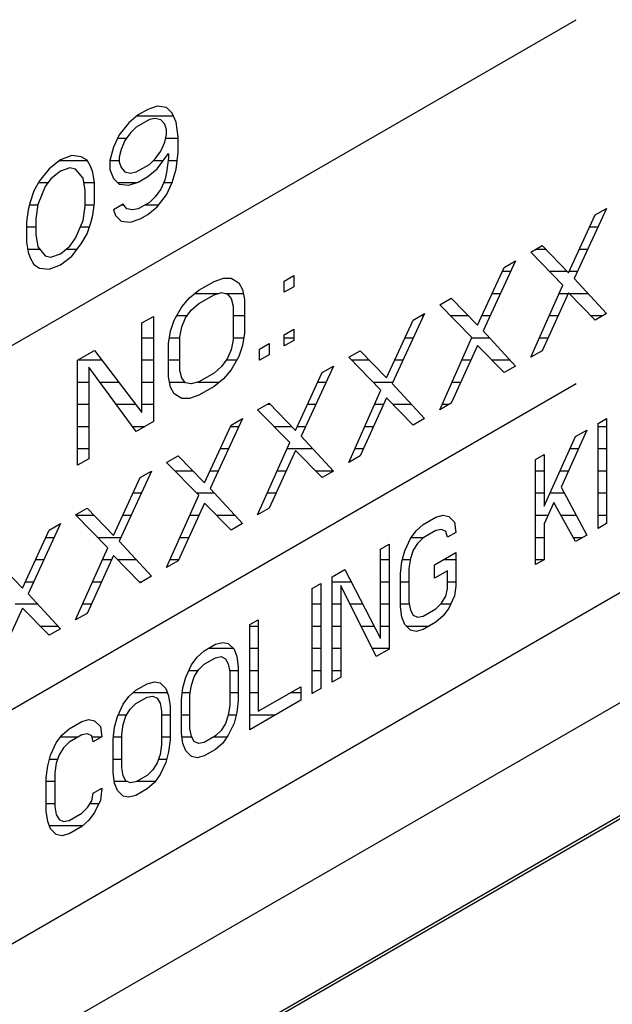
# Model space of a CAD drawing. Header units: millimetres. Extents: x 0 to 5600, y -1552 to 3960.
# Tile 128 of 199: x 4530 to 4545, y 2483 to 2508. Entities that reach past the tile are written whole.
import ezdxf

# ---------------------------------------------------------------- set-up
doc = ezdxf.new("R2010")
doc.units = ezdxf.units.MM
doc.header["$LTSCALE"] = 308
doc.layers.get('0').update_dxf_attribs({"linetype": 'CONTINUOUS'})

msp = doc.modelspace()

# ---------------------------------------------------------------- linework, layer by layer
at = {"color": 7, "linetype": 'Continuous'}
for p, q in [((4517.555, 2492.349), (4543.986, 2507.609)), ((4533.163, 2505.34), (4532.923, 2505.202)), ((4533.402, 2505.422), (4533.163, 2505.34)), ((4533.641, 2505.391), (4533.402, 2505.422)), ((4533.785, 2505.248), (4533.641, 2505.391)), ((4532.923, 2505.202), (4532.684, 2505.007)), ((4533.211, 2505.085), (4532.875, 2504.892)), ((4533.354, 2505.112), (4533.211, 2505.085)), ((4533.498, 2505.082), (4533.354, 2505.112)), ((4533.594, 2504.968), (4533.498, 2505.082)), ((4533.881, 2505.021), (4533.785, 2505.248)), ((4532.684, 2505.007), (4532.444, 2504.7)), ((4532.875, 2504.892), (4532.732, 2504.753)), ((4533.641, 2504.826), (4533.594, 2504.968)), ((4533.641, 2504.713), (4533.641, 2504.826)), ((4533.929, 2504.653), (4533.881, 2505.021)), ((4532.444, 2504.7), (4532.301, 2504.391)), ((4532.588, 2504.557), (4532.492, 2504.332)), ((4532.732, 2504.753), (4532.588, 2504.557)), ((4533.594, 2504.516), (4533.641, 2504.713)), ((4533.929, 2504.258), (4533.929, 2504.653)), ((4532.301, 2504.391), (4532.205, 2504.053)), ((4532.492, 2504.332), (4532.444, 2504.135)), ((4533.354, 2504.096), (4533.498, 2504.291)), ((4533.498, 2504.291), (4533.594, 2504.516)), ((4514.726, 2475.61), (4564.361, 2504.267)), ((4530.96, 2504.069), (4530.673, 2503.846)), ((4531.248, 2504.178), (4530.96, 2504.069)), ((4531.487, 2504.147), (4531.248, 2504.178)), ((4531.631, 2504.06), (4531.487, 2504.147)), ((4531.726, 2503.89), (4531.631, 2504.06)), ((4532.205, 2504.053), (4532.205, 2503.827)), ((4532.444, 2504.135), (4532.444, 2504.022)), ((4533.211, 2503.956), (4533.354, 2504.096)), ((4533.402, 2503.841), (4533.689, 2504.233)), ((4533.689, 2504.12), (4533.641, 2503.753)), ((4533.689, 2504.233), (4533.689, 2504.12)), ((4533.881, 2503.835), (4533.929, 2504.258)), ((4530.673, 2503.846), (4530.434, 2503.539)), ((4530.96, 2503.786), (4530.721, 2503.592)), ((4531.2, 2503.868), (4530.96, 2503.786)), ((4531.343, 2503.838), (4531.2, 2503.868)), ((4531.535, 2503.61), (4531.343, 2503.838)), ((4531.774, 2503.748), (4531.726, 2503.89)), ((4532.205, 2503.827), (4532.301, 2503.6)), ((4532.444, 2504.022), (4532.492, 2503.88)), ((4532.492, 2503.88), (4532.588, 2503.766)), ((4532.875, 2503.763), (4533.211, 2503.956)), ((4533.163, 2503.646), (4533.402, 2503.841)), ((4533.785, 2503.498), (4533.881, 2503.835)), ((4530.434, 2503.539), (4530.29, 2503.286)), ((4530.721, 2503.592), (4530.577, 2503.396)), ((4531.583, 2503.299), (4531.535, 2503.61)), ((4531.822, 2503.493), (4531.774, 2503.748)), ((4532.301, 2503.6), (4532.444, 2503.458)), ((4532.588, 2503.766), (4532.732, 2503.736)), ((4532.732, 2503.736), (4532.875, 2503.763)), ((4532.923, 2503.508), (4533.163, 2503.646)), ((4533.594, 2503.556), (4533.498, 2503.332)), ((4533.641, 2503.753), (4533.594, 2503.556)), ((4530.29, 2503.286), (4530.194, 2503.005)), ((4530.577, 2503.396), (4530.386, 2502.946)), ((4531.583, 2502.904), (4531.583, 2503.299)), ((4531.822, 2502.985), (4531.822, 2503.493)), ((4532.444, 2503.458), (4532.684, 2503.426)), ((4532.684, 2503.426), (4532.923, 2503.508)), ((4533.498, 2503.332), (4533.354, 2503.136)), ((4533.641, 2503.189), (4533.785, 2503.498)), ((4533.354, 2503.136), (4533.211, 2502.996)), ((4533.402, 2502.881), (4533.641, 2503.189)), ((4530.146, 2502.808), (4530.099, 2502.498)), ((4530.194, 2503.005), (4530.146, 2502.808)), ((4530.386, 2502.946), (4530.338, 2502.58)), ((4531.535, 2502.537), (4531.583, 2502.904)), ((4531.774, 2502.675), (4531.822, 2502.985)), ((4532.54, 2502.948), (4532.301, 2502.81)), ((4532.301, 2502.81), (4532.349, 2502.668)), ((4532.636, 2502.834), (4532.54, 2502.948)), ((4532.78, 2502.804), (4532.636, 2502.834)), ((4532.923, 2502.831), (4532.78, 2502.804)), ((4533.211, 2502.996), (4532.923, 2502.831)), ((4533.163, 2502.686), (4533.402, 2502.881)), ((4544.749, 2502.844), (4543.935, 2501.075)), ((4544.462, 2502.678), (4544.749, 2502.844)), ((4530.338, 2502.58), (4530.338, 2502.185)), ((4531.343, 2502.088), (4531.535, 2502.537)), ((4531.726, 2502.478), (4531.774, 2502.675)), ((4532.349, 2502.668), (4532.492, 2502.525)), ((4532.732, 2502.494), (4532.971, 2502.576)), ((4532.971, 2502.576), (4533.163, 2502.686)), ((4543.791, 2501.218), (4544.462, 2502.678)), ((4530.099, 2502.498), (4530.099, 2501.99)), ((4531.631, 2502.197), (4531.726, 2502.478)), ((4532.492, 2502.525), (4532.732, 2502.494)), ((4530.338, 2502.185), (4530.386, 2501.874)), ((4531.2, 2501.892), (4531.343, 2502.088)), ((4531.487, 2501.945), (4531.631, 2502.197)), ((4530.099, 2501.99), (4530.146, 2501.736)), ((4530.386, 2501.874), (4530.577, 2501.646)), ((4530.96, 2501.697), (4531.2, 2501.892)), ((4531.248, 2501.637), (4531.487, 2501.945)), ((4542.834, 2501.738), (4543.121, 2501.904)), ((4543.121, 2501.904), (4543.791, 2501.218)), ((4455.309, 2438.53), (4564.833, 2501.763)), ((4530.146, 2501.736), (4530.194, 2501.594)), ((4530.194, 2501.594), (4530.29, 2501.423)), ((4530.577, 2501.646), (4530.721, 2501.616)), ((4530.721, 2501.616), (4530.96, 2501.697)), ((4530.96, 2501.415), (4531.248, 2501.637)), ((4543.648, 2500.909), (4542.834, 2501.738)), ((4530.29, 2501.423), (4530.434, 2501.337)), ((4530.434, 2501.337), (4530.673, 2501.306)), ((4530.673, 2501.306), (4530.96, 2501.415)), ((4541.493, 2499.891), (4542.163, 2501.351)), ((4542.451, 2501.517), (4541.637, 2499.748)), ((4542.163, 2501.351), (4542.451, 2501.517)), ((4534.838, 2501), (4535.078, 2501.082)), ((4535.078, 2501.082), (4535.269, 2501.08)), ((4535.269, 2501.08), (4535.461, 2500.964)), ((4536.61, 2501.007), (4536.849, 2501.145)), ((4536.849, 2501.145), (4536.849, 2500.863)), ((4543.935, 2501.075), (4544.749, 2500.19)), ((4534.455, 2500.779), (4534.838, 2501)), ((4535.461, 2500.964), (4535.556, 2500.794)), ((4536.61, 2500.724), (4536.61, 2501.007)), ((4536.849, 2500.863), (4536.61, 2500.724)), ((4542.834, 2499.084), (4543.648, 2500.909)), ((4534.024, 2500.361), (4534.216, 2500.585)), ((4534.216, 2500.585), (4534.455, 2500.779)), ((4534.455, 2500.44), (4534.838, 2500.662)), ((4534.838, 2500.662), (4535.03, 2500.716)), ((4535.03, 2500.716), (4535.173, 2500.686)), ((4535.173, 2500.686), (4535.269, 2500.572)), ((4535.269, 2500.572), (4535.317, 2500.373)), ((4535.556, 2500.794), (4535.604, 2500.539)), ((4540.536, 2500.411), (4540.823, 2500.577)), ((4540.823, 2500.577), (4541.493, 2499.891)), ((4543.791, 2500.71), (4543.121, 2499.25)), ((4544.462, 2500.024), (4543.791, 2500.71)), ((4533.833, 2500.025), (4534.024, 2500.361)), ((4534.264, 2500.273), (4534.455, 2500.44)), ((4535.317, 2500.373), (4535.317, 2499.526)), ((4535.604, 2500.539), (4535.604, 2499.692)), ((4541.35, 2499.583), (4540.536, 2500.411)), ((4533.019, 2499.95), (4533.306, 2500.116)), ((4533.306, 2500.116), (4533.306, 2497.462)), ((4534.024, 2499.853), (4534.12, 2500.078)), ((4534.12, 2500.078), (4534.264, 2500.273)), ((4540.153, 2500.19), (4539.339, 2498.422)), ((4539.865, 2500.024), (4540.153, 2500.19)), ((4544.749, 2500.19), (4544.462, 2500.024)), ((4533.019, 2497.692), (4533.019, 2499.95)), ((4533.737, 2499.743), (4533.833, 2500.025)), ((4533.977, 2499.599), (4534.024, 2499.853)), ((4539.195, 2498.565), (4539.865, 2500.024)), ((4533.689, 2499.434), (4533.737, 2499.743)), ((4533.977, 2498.753), (4533.977, 2499.599)), ((4535.604, 2499.692), (4535.556, 2499.382)), ((4536.61, 2499.652), (4536.849, 2499.79)), ((4536.61, 2499.369), (4536.61, 2499.652)), ((4536.849, 2499.79), (4536.849, 2499.508)), ((4540.536, 2497.758), (4541.35, 2499.583)), ((4541.637, 2499.748), (4542.451, 2498.863)), ((4533.689, 2498.587), (4533.689, 2499.434)), ((4535.317, 2499.526), (4535.269, 2499.273)), ((4535.556, 2499.382), (4535.461, 2499.101)), ((4535.987, 2499.292), (4536.227, 2499.431)), ((4536.227, 2499.431), (4536.227, 2499.148)), ((4536.849, 2499.508), (4536.61, 2499.369)), ((4541.493, 2499.383), (4540.823, 2497.923)), ((4542.163, 2498.697), (4541.493, 2499.383)), ((4565.319, 2499.186), (4514.656, 2469.936)), ((4565.333, 2499.112), (4514.726, 2469.895)), ((4531.391, 2499.01), (4531.822, 2499.259)), ((4531.822, 2499.259), (4533.019, 2497.692)), ((4535.269, 2499.273), (4535.173, 2499.048)), ((4535.461, 2499.101), (4535.269, 2498.765)), ((4535.987, 2499.01), (4535.987, 2499.292)), ((4536.227, 2499.148), (4535.987, 2499.01)), ((4538.238, 2499.084), (4538.525, 2499.25)), ((4539.051, 2498.256), (4538.238, 2499.084)), ((4538.525, 2499.25), (4539.195, 2498.565)), ((4543.121, 2499.25), (4542.834, 2499.084)), ((4531.391, 2496.356), (4531.391, 2499.01)), ((4532.875, 2497.213), (4531.678, 2498.837)), ((4531.678, 2498.837), (4531.678, 2496.522)), ((4535.03, 2498.852), (4534.838, 2498.685)), ((4535.173, 2499.048), (4535.03, 2498.852)), ((4537.855, 2498.863), (4537.041, 2497.095)), ((4537.567, 2498.697), (4537.855, 2498.863)), ((4542.451, 2498.863), (4542.163, 2498.697)), ((4533.737, 2498.332), (4533.689, 2498.587)), ((4534.024, 2498.554), (4533.977, 2498.753)), ((4534.838, 2498.685), (4534.455, 2498.464)), ((4535.269, 2498.765), (4535.078, 2498.541)), ((4536.897, 2497.238), (4537.567, 2498.697)), ((4517.555, 2483.163), (4543.986, 2498.423)), ((4533.833, 2498.161), (4533.737, 2498.332)), ((4534.12, 2498.44), (4534.024, 2498.554)), ((4534.264, 2498.41), (4534.12, 2498.44)), ((4534.455, 2498.464), (4534.264, 2498.41)), ((4534.838, 2498.347), (4534.455, 2498.126)), ((4535.078, 2498.541), (4534.838, 2498.347)), ((4539.339, 2498.422), (4540.153, 2497.537)), ((4534.024, 2498.046), (4533.833, 2498.161)), ((4534.455, 2498.126), (4534.216, 2498.044)), ((4538.238, 2496.431), (4539.051, 2498.256)), ((4534.216, 2498.044), (4534.024, 2498.046)), ((4535.939, 2497.758), (4536.227, 2497.924)), ((4536.227, 2497.924), (4536.897, 2497.238)), ((4539.195, 2498.056), (4538.525, 2496.597)), ((4539.865, 2497.371), (4539.195, 2498.056)), ((4540.823, 2497.923), (4540.536, 2497.758)), ((4536.753, 2496.929), (4535.939, 2497.758)), ((4533.306, 2497.462), (4532.875, 2497.213)), ((4534.599, 2495.911), (4535.269, 2497.371)), ((4535.556, 2497.537), (4534.743, 2495.768)), ((4535.269, 2497.371), (4535.556, 2497.537)), ((4540.153, 2497.537), (4539.865, 2497.371)), ((4544.535, 2497.413), (4544.751, 2497.538)), ((4544.535, 2494.76), (4544.535, 2497.413)), ((4544.751, 2497.538), (4544.751, 2494.884)), ((4537.041, 2497.095), (4537.855, 2496.21)), ((4543.171, 2495.327), (4543.961, 2497.081)), ((4544.248, 2497.247), (4543.602, 2495.801)), ((4543.961, 2497.081), (4544.248, 2497.247)), ((4535.939, 2495.104), (4536.753, 2496.929)), ((4533.641, 2496.431), (4533.929, 2496.597)), ((4533.929, 2496.597), (4534.599, 2495.911)), ((4536.897, 2496.73), (4536.227, 2495.27)), ((4537.567, 2496.044), (4536.897, 2496.73)), ((4538.525, 2496.597), (4538.238, 2496.431)), ((4542.955, 2496.501), (4543.171, 2496.625)), ((4543.171, 2496.625), (4543.171, 2495.327)), ((4531.678, 2496.522), (4531.391, 2496.356)), ((4534.455, 2495.602), (4533.641, 2496.431)), ((4542.955, 2493.847), (4542.955, 2496.501)), ((4533.258, 2496.21), (4532.444, 2494.441)), ((4532.971, 2496.044), (4533.258, 2496.21)), ((4537.855, 2496.21), (4537.567, 2496.044)), ((4532.301, 2494.584), (4532.971, 2496.044)), ((4533.641, 2493.777), (4534.455, 2495.602)), ((4534.743, 2495.768), (4535.556, 2494.883)), ((4543.602, 2495.801), (4544.248, 2494.594)), ((4534.599, 2495.403), (4533.929, 2493.943)), ((4535.269, 2494.717), (4534.599, 2495.403)), ((4543.422, 2495.415), (4543.171, 2494.875)), ((4543.961, 2494.428), (4543.422, 2495.415)), ((4531.343, 2495.104), (4531.631, 2495.27)), ((4532.157, 2494.275), (4531.343, 2495.104)), ((4531.631, 2495.27), (4532.301, 2494.584)), ((4536.227, 2495.27), (4535.939, 2495.104)), ((4540.442, 2495.05), (4540.621, 2495.097)), ((4540.621, 2495.097), (4540.765, 2495.067)), ((4530.96, 2494.883), (4530.146, 2493.114)), ((4530.673, 2494.717), (4530.96, 2494.883)), ((4535.556, 2494.883), (4535.269, 2494.717)), ((4539.939, 2494.703), (4540.119, 2494.863)), ((4540.119, 2494.863), (4540.442, 2495.05)), ((4540.765, 2495.067), (4540.909, 2494.924)), ((4540.909, 2494.924), (4540.944, 2494.663)), ((4543.171, 2494.875), (4543.171, 2493.972)), ((4544.751, 2494.884), (4544.535, 2494.76)), ((4530.003, 2493.257), (4530.673, 2494.717)), ((4539.795, 2494.507), (4539.939, 2494.703)), ((4540.442, 2494.711), (4540.119, 2494.524)), ((4540.585, 2494.737), (4540.442, 2494.711)), ((4540.693, 2494.687), (4540.585, 2494.737)), ((4540.729, 2494.538), (4540.693, 2494.687)), ((4540.944, 2494.663), (4540.729, 2494.538)), ((4544.248, 2494.594), (4543.961, 2494.428)), ((4532.444, 2494.441), (4533.258, 2493.556)), ((4539.041, 2494.241), (4539.257, 2494.366)), ((4539.257, 2494.366), (4539.257, 2491.712)), ((4539.652, 2494.198), (4539.795, 2494.507)), ((4539.975, 2494.385), (4539.867, 2494.21)), ((4540.119, 2494.524), (4539.975, 2494.385)), ((4531.343, 2492.45), (4532.157, 2494.275)), ((4539.041, 2491.983), (4539.041, 2494.241)), ((4539.58, 2493.931), (4539.652, 2494.198)), ((4539.867, 2494.21), (4539.795, 2493.999)), ((4540.406, 2493.843), (4540.944, 2494.154)), ((4540.944, 2494.154), (4540.944, 2493.307)), ((4529.332, 2493.943), (4530.003, 2493.257)), ((4532.301, 2494.076), (4531.631, 2492.616)), ((4532.971, 2493.39), (4532.301, 2494.076)), ((4533.929, 2493.943), (4533.641, 2493.777)), ((4539.544, 2493.628), (4539.58, 2493.931)), ((4539.795, 2493.999), (4539.76, 2493.753)), ((4540.406, 2493.505), (4540.406, 2493.843)), ((4543.171, 2493.972), (4542.955, 2493.847)), ((4537.821, 2493.536), (4538.144, 2493.723)), ((4538.144, 2493.723), (4539.041, 2491.983)), ((4539.544, 2492.781), (4539.544, 2493.628)), ((4539.76, 2493.753), (4539.76, 2492.906)), ((4540.729, 2493.691), (4540.406, 2493.505)), ((4540.729, 2493.24), (4540.729, 2493.691)), ((4533.258, 2493.556), (4532.971, 2493.39)), ((4537.318, 2493.246), (4537.533, 2493.371)), ((4537.533, 2493.371), (4537.533, 2490.717)), ((4537.821, 2490.883), (4537.821, 2493.536)), ((4530.146, 2493.114), (4530.96, 2492.229)), ((4537.318, 2490.593), (4537.318, 2493.246)), ((4538.934, 2491.525), (4538.036, 2493.322)), ((4538.036, 2493.322), (4538.036, 2491.007)), ((4540.693, 2493.049), (4540.729, 2493.24)), ((4540.944, 2493.307), (4540.909, 2493.061)), ((4539.76, 2492.906), (4539.795, 2492.701)), ((4540.442, 2492.735), (4540.585, 2492.874)), ((4540.585, 2492.874), (4540.693, 2493.049)), ((4540.909, 2493.061), (4540.765, 2492.752)), ((4530.003, 2492.749), (4529.332, 2491.29)), ((4530.673, 2492.063), (4530.003, 2492.749)), ((4531.631, 2492.616), (4531.343, 2492.45)), ((4539.58, 2492.52), (4539.544, 2492.781)), ((4539.795, 2492.701), (4539.867, 2492.573)), ((4540.119, 2492.548), (4540.442, 2492.735)), ((4540.765, 2492.752), (4540.621, 2492.556)), ((4535.738, 2492.334), (4535.953, 2492.458)), ((4535.953, 2492.458), (4535.953, 2490.144)), ((4539.652, 2492.335), (4539.58, 2492.52)), ((4539.867, 2492.573), (4539.975, 2492.522)), ((4539.975, 2492.522), (4540.119, 2492.548)), ((4540.442, 2492.396), (4540.119, 2492.21)), ((4540.621, 2492.556), (4540.442, 2492.396)), ((4530.96, 2492.229), (4530.673, 2492.063)), ((4535.738, 2489.68), (4535.738, 2492.334)), ((4539.795, 2492.192), (4539.652, 2492.335)), ((4539.939, 2492.162), (4539.795, 2492.192)), ((4540.119, 2492.21), (4539.939, 2492.162)), ((4534.876, 2491.836), (4535.056, 2491.884)), ((4535.056, 2491.884), (4535.199, 2491.854)), ((4535.199, 2491.854), (4535.343, 2491.711)), ((4534.409, 2491.51), (4534.589, 2491.671)), ((4534.589, 2491.671), (4534.876, 2491.836)), ((4535.343, 2491.711), (4535.415, 2491.526)), ((4539.257, 2491.712), (4538.934, 2491.525)), ((4534.266, 2491.315), (4534.409, 2491.51)), ((4534.589, 2491.332), (4534.876, 2491.498)), ((4534.876, 2491.498), (4535.02, 2491.524)), ((4535.02, 2491.524), (4535.127, 2491.473)), ((4535.127, 2491.473), (4535.199, 2491.346)), ((4535.415, 2491.526), (4535.451, 2491.265)), ((4534.122, 2491.006), (4534.266, 2491.315)), ((4534.337, 2491.017), (4534.445, 2491.192)), ((4534.445, 2491.192), (4534.589, 2491.332)), ((4535.199, 2491.346), (4535.235, 2491.14)), ((4535.235, 2491.14), (4535.235, 2490.294)), ((4535.451, 2491.265), (4535.451, 2490.418)), ((4533.153, 2490.841), (4533.332, 2490.889)), ((4533.332, 2490.889), (4533.476, 2490.859)), ((4533.476, 2490.859), (4533.619, 2490.716)), ((4534.05, 2490.739), (4534.122, 2491.006)), ((4534.266, 2490.807), (4534.337, 2491.017)), ((4538.036, 2491.007), (4537.821, 2490.883)), ((4532.686, 2490.515), (4532.865, 2490.676)), ((4532.865, 2490.676), (4533.153, 2490.841)), ((4533.619, 2490.716), (4533.691, 2490.531)), ((4534.014, 2490.436), (4534.05, 2490.739)), ((4534.23, 2490.56), (4534.266, 2490.807)), ((4535.953, 2490.144), (4537.031, 2490.765)), ((4537.031, 2490.765), (4537.031, 2490.427)), ((4537.533, 2490.717), (4537.318, 2490.593)), ((4532.542, 2490.32), (4532.686, 2490.515)), ((4532.865, 2490.337), (4533.153, 2490.503)), ((4533.153, 2490.503), (4533.296, 2490.529)), ((4533.296, 2490.529), (4533.404, 2490.478)), ((4533.404, 2490.478), (4533.476, 2490.35)), ((4533.691, 2490.531), (4533.727, 2490.27)), ((4534.014, 2489.589), (4534.014, 2490.436)), ((4534.23, 2489.713), (4534.23, 2490.56)), ((4535.451, 2490.418), (4535.415, 2490.115)), ((4537.031, 2490.427), (4535.738, 2489.68)), ((4532.398, 2490.011), (4532.542, 2490.32)), ((4532.614, 2490.022), (4532.722, 2490.197)), ((4532.722, 2490.197), (4532.865, 2490.337)), ((4533.476, 2490.35), (4533.512, 2490.145)), ((4533.512, 2490.145), (4533.512, 2489.298)), ((4533.727, 2490.27), (4533.727, 2489.423)), ((4535.235, 2490.294), (4535.199, 2490.047)), ((4535.415, 2490.115), (4535.343, 2489.848)), ((4531.178, 2489.701), (4531.501, 2489.888)), ((4531.501, 2489.888), (4531.68, 2489.935)), ((4531.68, 2489.935), (4531.824, 2489.905)), ((4531.824, 2489.905), (4531.968, 2489.762)), ((4532.327, 2489.743), (4532.398, 2490.011)), ((4532.542, 2489.811), (4532.614, 2490.022)), ((4535.199, 2490.047), (4535.127, 2489.836)), ((4530.998, 2489.541), (4531.178, 2489.701)), ((4531.968, 2489.762), (4532.003, 2489.5)), ((4532.291, 2489.44), (4532.327, 2489.743)), ((4532.506, 2489.565), (4532.542, 2489.811)), ((4534.266, 2489.508), (4534.23, 2489.713)), ((4535.02, 2489.661), (4534.876, 2489.522)), ((4535.127, 2489.836), (4535.02, 2489.661)), ((4535.343, 2489.848), (4535.199, 2489.539)), ((4530.854, 2489.345), (4530.998, 2489.541)), ((4531.178, 2489.362), (4531.034, 2489.223)), ((4531.501, 2489.549), (4531.178, 2489.362)), ((4531.644, 2489.575), (4531.501, 2489.549)), ((4531.752, 2489.525), (4531.644, 2489.575)), ((4531.788, 2489.376), (4531.752, 2489.525)), ((4532.003, 2489.5), (4531.788, 2489.376)), ((4532.291, 2488.594), (4532.291, 2489.44)), ((4532.506, 2488.718), (4532.506, 2489.565)), ((4533.727, 2489.423), (4533.691, 2489.12)), ((4534.05, 2489.327), (4534.014, 2489.589)), ((4534.337, 2489.38), (4534.266, 2489.508)), ((4534.445, 2489.329), (4534.337, 2489.38)), ((4534.876, 2489.522), (4534.589, 2489.356)), ((4535.199, 2489.539), (4535.056, 2489.343)), ((4530.711, 2489.036), (4530.854, 2489.345)), ((4531.034, 2489.223), (4530.926, 2489.048)), ((4533.512, 2489.298), (4533.476, 2489.052)), ((4533.691, 2489.12), (4533.619, 2488.852)), ((4534.122, 2489.143), (4534.05, 2489.327)), ((4534.266, 2489), (4534.122, 2489.143)), ((4534.589, 2489.356), (4534.445, 2489.329)), ((4534.876, 2489.183), (4534.589, 2489.017)), ((4535.056, 2489.343), (4534.876, 2489.183)), ((4530.639, 2488.769), (4530.711, 2489.036)), ((4530.926, 2489.048), (4530.854, 2488.837)), ((4533.476, 2489.052), (4533.404, 2488.841)), ((4534.409, 2488.97), (4534.266, 2489)), ((4534.589, 2489.017), (4534.409, 2488.97)), ((4530.603, 2488.466), (4530.639, 2488.769)), ((4530.854, 2488.837), (4530.819, 2488.59)), ((4532.542, 2488.513), (4532.506, 2488.718)), ((4533.296, 2488.666), (4533.153, 2488.526)), ((4533.404, 2488.841), (4533.296, 2488.666)), ((4533.619, 2488.852), (4533.476, 2488.544)), ((4530.603, 2487.619), (4530.603, 2488.466)), ((4530.819, 2488.59), (4530.819, 2487.744)), ((4532.327, 2488.332), (4532.291, 2488.594)), ((4532.614, 2488.385), (4532.542, 2488.513)), ((4532.722, 2488.334), (4532.614, 2488.385)), ((4533.153, 2488.526), (4532.865, 2488.361)), ((4533.476, 2488.544), (4533.332, 2488.348)), ((4531.788, 2488.077), (4532.003, 2488.202)), ((4532.003, 2488.202), (4531.968, 2487.899)), ((4532.398, 2488.148), (4532.327, 2488.332)), ((4532.542, 2488.005), (4532.398, 2488.148)), ((4532.865, 2488.361), (4532.722, 2488.334)), ((4533.153, 2488.188), (4532.865, 2488.022)), ((4533.332, 2488.348), (4533.153, 2488.188)), ((4531.644, 2487.712), (4531.752, 2487.887)), ((4531.752, 2487.887), (4531.788, 2488.077)), ((4531.968, 2487.899), (4531.824, 2487.59)), ((4532.686, 2487.975), (4532.542, 2488.005)), ((4532.865, 2488.022), (4532.686, 2487.975)), ((4530.639, 2487.358), (4530.603, 2487.619)), ((4530.819, 2487.744), (4530.854, 2487.538)), ((4531.501, 2487.573), (4531.644, 2487.712)), ((4530.854, 2487.538), (4530.926, 2487.411)), ((4530.926, 2487.411), (4531.034, 2487.36)), ((4531.034, 2487.36), (4531.178, 2487.386)), ((4531.178, 2487.386), (4531.501, 2487.573)), ((4531.68, 2487.394), (4531.501, 2487.234)), ((4531.824, 2487.59), (4531.68, 2487.394)), ((4530.711, 2487.173), (4530.639, 2487.358)), ((4530.854, 2487.03), (4530.711, 2487.173)), ((4531.501, 2487.234), (4531.178, 2487.048)), ((4530.998, 2487), (4530.854, 2487.03)), ((4531.178, 2487.048), (4530.998, 2487))]:
    msp.add_line(p, q, dxfattribs=at)
at = {"color": 2, "linetype": 'Continuous'}
for p, q in [((4532.893, 2505.177), (4533.815, 2505.177)), ((4532.406, 2504.617), (4532.632, 2504.617)), ((4533.618, 2504.617), (4533.929, 2504.617)), ((4530.946, 2504.057), (4531.632, 2504.057)), ((4532.206, 2504.057), (4532.444, 2504.057)), ((4533.315, 2504.057), (4533.561, 2504.057)), ((4533.681, 2504.057), (4533.906, 2504.057)), ((4530.41, 2503.497), (4530.652, 2503.497)), ((4531.552, 2503.497), (4531.821, 2503.497)), ((4532.405, 2503.497), (4532.891, 2503.497)), ((4533.568, 2503.497), (4533.785, 2503.497)), ((4530.178, 2502.937), (4530.385, 2502.937)), ((4531.583, 2502.937), (4531.815, 2502.937)), ((4532.521, 2502.937), (4532.549, 2502.937)), ((4533.108, 2502.937), (4533.446, 2502.937)), ((4530.099, 2502.377), (4530.338, 2502.377)), ((4531.467, 2502.377), (4531.692, 2502.377)), ((4544.324, 2502.377), (4544.534, 2502.377)), ((4530.131, 2501.817), (4530.433, 2501.817)), ((4531.108, 2501.817), (4531.388, 2501.817)), ((4542.971, 2501.817), (4543.206, 2501.817)), ((4544.066, 2501.817), (4544.276, 2501.817)), ((4542.12, 2501.257), (4542.331, 2501.257)), ((4543.306, 2501.257), (4543.753, 2501.257)), ((4543.809, 2501.257), (4544.019, 2501.257)), ((4534.355, 2500.697), (4534.965, 2500.697)), ((4535.118, 2500.697), (4535.575, 2500.697)), ((4541.863, 2500.697), (4542.073, 2500.697)), ((4543.553, 2500.697), (4543.785, 2500.697)), ((4543.804, 2500.697), (4544.283, 2500.697)), ((4533.897, 2500.137), (4534.164, 2500.137)), ((4535.317, 2500.137), (4535.604, 2500.137)), ((4540.061, 2500.137), (4540.128, 2500.137)), ((4540.805, 2500.137), (4541.253, 2500.137)), ((4541.606, 2500.137), (4541.816, 2500.137)), ((4543.303, 2500.137), (4543.528, 2500.137)), ((4544.351, 2500.137), (4544.657, 2500.137)), ((4533.019, 2499.577), (4533.306, 2499.577)), ((4533.711, 2499.577), (4533.977, 2499.577)), ((4535.317, 2499.577), (4535.587, 2499.577)), ((4536.61, 2499.577), (4536.849, 2499.577)), ((4539.66, 2499.577), (4539.871, 2499.577)), ((4541.347, 2499.577), (4541.794, 2499.577)), ((4543.054, 2499.577), (4543.271, 2499.577)), ((4531.404, 2499.017), (4532.007, 2499.017)), ((4533.019, 2499.017), (4533.306, 2499.017)), ((4533.689, 2499.017), (4533.977, 2499.017)), ((4535.151, 2499.017), (4535.413, 2499.017)), ((4535.987, 2499.017), (4536, 2499.017)), ((4538.304, 2499.017), (4538.753, 2499.017)), ((4539.403, 2499.017), (4539.613, 2499.017)), ((4541.097, 2499.017), (4541.325, 2499.017)), ((4541.851, 2499.017), (4542.309, 2499.017)), ((4531.391, 2498.457), (4531.678, 2498.457)), ((4531.959, 2498.457), (4532.434, 2498.457)), ((4533.019, 2498.457), (4533.306, 2498.457)), ((4533.714, 2498.457), (4534.106, 2498.457)), ((4534.43, 2498.457), (4534.974, 2498.457)), ((4537.457, 2498.457), (4537.668, 2498.457)), ((4538.854, 2498.457), (4539.355, 2498.457)), ((4540.848, 2498.457), (4541.068, 2498.457)), ((4531.391, 2497.897), (4531.678, 2497.897)), ((4532.371, 2497.897), (4532.862, 2497.897)), ((4533.019, 2497.897), (4533.306, 2497.897)), ((4536.181, 2497.897), (4536.252, 2497.897)), ((4537.2, 2497.897), (4537.41, 2497.897)), ((4538.892, 2497.897), (4539.122, 2497.897)), ((4539.351, 2497.897), (4539.821, 2497.897)), ((4540.598, 2497.897), (4540.777, 2497.897)), ((4531.391, 2497.337), (4531.678, 2497.337)), ((4532.784, 2497.337), (4533.09, 2497.337)), ((4535.254, 2497.337), (4535.465, 2497.337)), ((4536.352, 2497.337), (4536.8, 2497.337)), ((4536.943, 2497.337), (4537.152, 2497.337)), ((4538.642, 2497.337), (4538.865, 2497.337)), ((4544.535, 2497.337), (4544.751, 2497.337)), ((4531.391, 2496.777), (4531.678, 2496.777)), ((4534.997, 2496.777), (4535.207, 2496.777)), ((4536.686, 2496.777), (4537.333, 2496.777)), ((4538.392, 2496.777), (4538.608, 2496.777)), ((4543.824, 2496.777), (4544.038, 2496.777)), ((4544.535, 2496.777), (4544.751, 2496.777)), ((4533.851, 2496.217), (4534.3, 2496.217)), ((4534.74, 2496.217), (4534.949, 2496.217)), ((4536.436, 2496.217), (4536.662, 2496.217)), ((4537.398, 2496.217), (4537.848, 2496.217)), ((4542.955, 2496.217), (4543.171, 2496.217)), ((4543.572, 2496.217), (4543.788, 2496.217)), ((4544.535, 2496.217), (4544.751, 2496.217)), ((4532.794, 2495.657), (4533.004, 2495.657)), ((4534.401, 2495.657), (4534.844, 2495.657)), ((4536.186, 2495.657), (4536.405, 2495.657)), ((4542.955, 2495.657), (4543.171, 2495.657)), ((4543.32, 2495.657), (4543.679, 2495.657)), ((4544.535, 2495.657), (4544.751, 2495.657)), ((4531.35, 2495.097), (4531.799, 2495.097)), ((4532.536, 2495.097), (4532.746, 2495.097)), ((4534.23, 2495.097), (4534.459, 2495.097)), ((4534.898, 2495.097), (4535.359, 2495.097)), ((4542.955, 2495.097), (4543.274, 2495.097)), ((4543.596, 2495.097), (4543.978, 2495.097)), ((4544.535, 2495.097), (4544.751, 2495.097)), ((4530.59, 2494.537), (4530.801, 2494.537)), ((4531.9, 2494.537), (4532.489, 2494.537)), ((4533.98, 2494.537), (4534.201, 2494.537)), ((4539.817, 2494.537), (4540.141, 2494.537)), ((4542.955, 2494.537), (4543.171, 2494.537)), ((4543.901, 2494.537), (4544.15, 2494.537)), ((4530.333, 2493.977), (4530.543, 2493.977)), ((4532.024, 2493.977), (4532.255, 2493.977)), ((4532.397, 2493.977), (4532.871, 2493.977)), ((4533.731, 2493.977), (4533.944, 2493.977)), ((4539.041, 2493.977), (4539.257, 2493.977)), ((4539.592, 2493.977), (4539.792, 2493.977)), ((4540.638, 2493.977), (4540.944, 2493.977)), ((4542.955, 2493.977), (4543.171, 2493.977)), ((4530.076, 2493.417), (4530.286, 2493.417)), ((4531.774, 2493.417), (4531.998, 2493.417)), ((4532.945, 2493.417), (4533.018, 2493.417)), ((4537.821, 2493.417), (4538.301, 2493.417)), ((4539.041, 2493.417), (4539.257, 2493.417)), ((4539.544, 2493.417), (4539.76, 2493.417)), ((4540.729, 2493.417), (4540.944, 2493.417)), ((4529.818, 2492.857), (4530.383, 2492.857)), ((4531.525, 2492.857), (4531.741, 2492.857)), ((4537.318, 2492.857), (4537.533, 2492.857)), ((4537.821, 2492.857), (4538.036, 2492.857)), ((4538.268, 2492.857), (4538.59, 2492.857)), ((4539.041, 2492.857), (4539.257, 2492.857)), ((4539.544, 2492.857), (4539.768, 2492.857)), ((4540.568, 2492.857), (4540.814, 2492.857)), ((4530.445, 2492.297), (4530.898, 2492.297)), ((4535.738, 2492.297), (4535.953, 2492.297)), ((4537.318, 2492.297), (4537.533, 2492.297)), ((4537.821, 2492.297), (4538.036, 2492.297)), ((4538.548, 2492.297), (4538.879, 2492.297)), ((4539.041, 2492.297), (4539.257, 2492.297)), ((4539.69, 2492.297), (4540.27, 2492.297)), ((4534.704, 2491.737), (4535.316, 2491.737)), ((4535.738, 2491.737), (4535.953, 2491.737)), ((4537.318, 2491.737), (4537.533, 2491.737)), ((4537.821, 2491.737), (4538.036, 2491.737)), ((4538.828, 2491.737), (4539.257, 2491.737)), ((4534.202, 2491.177), (4534.436, 2491.177)), ((4535.229, 2491.177), (4535.451, 2491.177)), ((4535.738, 2491.177), (4535.953, 2491.177)), ((4537.318, 2491.177), (4537.533, 2491.177)), ((4537.821, 2491.177), (4538.036, 2491.177)), ((4532.8, 2490.617), (4533.658, 2490.617)), ((4534.036, 2490.617), (4534.238, 2490.617)), ((4535.235, 2490.617), (4535.451, 2490.617)), ((4535.738, 2490.617), (4535.953, 2490.617)), ((4536.774, 2490.617), (4537.031, 2490.617)), ((4537.318, 2490.617), (4537.361, 2490.617)), ((4532.42, 2490.057), (4532.635, 2490.057)), ((4533.512, 2490.057), (4533.727, 2490.057)), ((4534.014, 2490.057), (4534.23, 2490.057)), ((4535.201, 2490.057), (4535.399, 2490.057)), ((4535.738, 2490.057), (4536.391, 2490.057)), ((4530.966, 2489.497), (4531.411, 2489.497)), ((4531.759, 2489.497), (4531.998, 2489.497)), ((4532.297, 2489.497), (4532.506, 2489.497)), ((4533.512, 2489.497), (4533.727, 2489.497)), ((4534.027, 2489.497), (4534.272, 2489.497)), ((4534.834, 2489.497), (4535.169, 2489.497)), ((4530.684, 2488.937), (4530.889, 2488.937)), ((4532.291, 2488.937), (4532.506, 2488.937)), ((4533.437, 2488.937), (4533.642, 2488.937)), ((4530.603, 2488.377), (4530.819, 2488.377)), ((4532.32, 2488.377), (4532.63, 2488.377)), ((4532.894, 2488.377), (4533.354, 2488.377)), ((4530.603, 2487.817), (4530.819, 2487.817)), ((4531.709, 2487.817), (4531.93, 2487.817)), ((4530.678, 2487.257), (4531.527, 2487.257))]:
    msp.add_line(p, q, dxfattribs=at)

doc.saveas('drawing.dxf')
